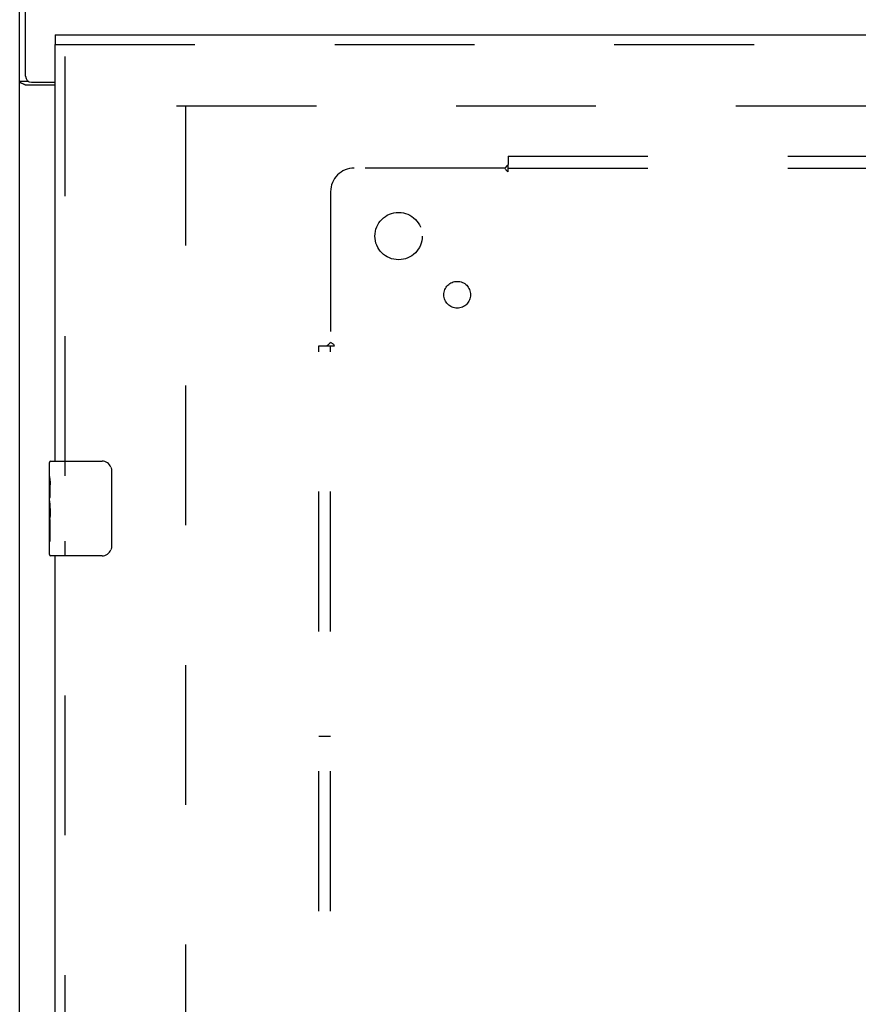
# Model space of a CAD drawing. Header units: inches. Extents: x 0 to 268, y 0 to 174.
# Tile 38 of 125: x 48 to 57, y 118 to 129. Entities that reach past the tile are written whole.
import ezdxf

# ---------------------------------------------------------------- set-up
doc = ezdxf.new("R2010")
doc.units = ezdxf.units.IN
doc.header["$LTSCALE"] = 14.754949
doc.header["$MEASUREMENT"] = 0
doc.linetypes.add('HIDDEN', pattern=[0.2, 0.1, -0.1])
doc.layers.get('0').update_dxf_attribs({"linetype": 'CONTINUOUS'})
for name, color, linetype in [('DEFAULT_2', 8, 'HIDDEN'), ('LEFT_OR_SECONDARY_DOOR_ASSEMBLY', 7, 'CONTINUOUS'), ('SUBPANEL', 7, 'CONTINUOUS')]:
    doc.layers.add(name, color=color, linetype=linetype)

msp = doc.modelspace()

# ---------------------------------------------------------------- linework, layer by layer
at = {"color": 7, "linetype": 'Continuous'}
for p, q in [((48.206, 128.036), (48.206, 131.224)), ((48.143, 47.349), (48.143, 131.099)), ((48.241, 127.98), (48.143, 127.98)), ((48.518, 127.942), (48.204, 127.942)), ((48.268, 127.974), (48.518, 127.974))]:
    msp.add_line(p, q, dxfattribs=at)
for points in [[(48.175, 127.956), (48.171, 127.958), (48.167, 127.959), (48.164, 127.961), (48.161, 127.962), (48.158, 127.964), (48.155, 127.965), (48.153, 127.967), (48.15, 127.968), (48.148, 127.97), (48.147, 127.971), (48.146, 127.973), (48.145, 127.975), (48.144, 127.976), (48.143, 127.978), (48.143, 127.98)], [(48.204, 127.942), (48.202, 127.944), (48.199, 127.946), (48.197, 127.947), (48.193, 127.949), (48.19, 127.95), (48.186, 127.952), (48.182, 127.953), (48.175, 127.956)]]:
    msp.add_lwpolyline(points, dxfattribs=at)
msp.add_arc((48.268, 128.036), 0.0625, 180, 270, dxfattribs=at)
at = {"layer": 'DEFAULT_2', "color": 8, "linetype": 'HIDDEN'}
for p, q in [((49.8, 127.724), (84.768, 127.724)), ((49.893, 127.724), (49.893, 54.724))]:
    msp.add_line(p, q, dxfattribs=at)
at = {"layer": 'LEFT_OR_SECONDARY_DOOR_ASSEMBLY', "color": 7, "linetype": 'Continuous'}
for p, q in [((48.518, 128.474), (48.518, 128.37)), ((48.458, 123.813), (48.458, 123.959)), ((48.473, 123.974), (49.013, 123.974)), ((49.113, 123.874), (49.113, 123.074)), ((48.458, 123.555), (48.458, 123.812)), ((48.464, 123.757), (48.458, 123.757)), ((48.465, 123.589), (48.465, 123.725)), ((48.458, 123.589), (48.465, 123.589)), ((48.458, 122.989), (48.458, 123.552)), ((48.46, 123.526), (48.458, 123.526)), ((48.458, 123.394), (48.464, 123.394)), ((48.458, 123.358), (48.465, 123.358)), ((48.465, 123.128), (48.465, 123.358)), ((48.458, 123.295), (48.465, 123.295)), ((48.458, 123.128), (48.465, 123.128)), ((49.013, 122.974), (48.473, 122.974))]:
    msp.add_line(p, q, dxfattribs=at)
at = {"layer": 'LEFT_OR_SECONDARY_DOOR_ASSEMBLY', "color": 3, "linetype": 'Continuous'}
for p, q in [((48.518, 128.474), (85.456, 128.474)), ((48.518, 123.974), (48.518, 128.37)), ((48.518, 102.474), (48.518, 122.974))]:
    msp.add_line(p, q, dxfattribs=at)
at = {"layer": 'LEFT_OR_SECONDARY_DOOR_ASSEMBLY', "color": 8, "linetype": 'HIDDEN'}
for p, q in [((48.518, 128.37), (85.456, 128.37)), ((48.622, 123.819), (48.622, 128.37)), ((48.622, 102.319), (48.622, 123.129))]:
    msp.add_line(p, q, dxfattribs=at)
at = {"layer": 'LEFT_OR_SECONDARY_DOOR_ASSEMBLY', "color": 7, "linetype": 'Continuous'}
for points in [[(49.107, 123.91), (49.109, 123.904), (49.11, 123.898), (49.112, 123.892), (49.112, 123.886), (49.113, 123.88), (49.113, 123.874)], [(48.458, 123.813), (48.458, 123.809), (48.459, 123.805), (48.459, 123.799), (48.461, 123.786)], [(48.461, 123.786), (48.462, 123.778), (48.463, 123.77), (48.464, 123.762)], [(48.464, 123.762), (48.464, 123.753), (48.465, 123.744), (48.465, 123.734), (48.465, 123.725)], [(48.458, 123.555), (48.459, 123.547), (48.459, 123.538), (48.46, 123.528)], [(48.46, 123.528), (48.463, 123.494), (48.463, 123.482), (48.464, 123.47), (48.465, 123.457), (48.465, 123.444), (48.465, 123.432), (48.465, 123.419), (48.465, 123.406), (48.464, 123.393), (48.463, 123.381), (48.463, 123.369)], [(49.113, 123.074), (49.113, 123.067), (49.112, 123.061), (49.112, 123.055), (49.11, 123.049), (49.109, 123.043), (49.107, 123.037)]]:
    msp.add_lwpolyline(points, dxfattribs=at)
for centre, radius, start, end in [((48.473, 123.959), 0.015, 90, 180), ((49.013, 123.874), 0.1, 21.1999, 90), ((48.473, 122.989), 0.015, 180, 270), ((49.013, 123.074), 0.1, 270, 338.7946)]:
    msp.add_arc(centre, radius, start, end, dxfattribs=at)
msp.add_ellipse((48.721, 123.39), major_axis=(0.263, 0), ratio=0.432808, start_param=3.141593, end_param=3.321581, dxfattribs=at)
at = {"layer": 'SUBPANEL', "color": 8, "linetype": 'HIDDEN'}
for p, q in [((53.3, 127.192), (53.3, 127.106)), ((53.3, 127.192), (86.581, 127.192)), ((53.3, 127.027), (53.3, 127.106)), ((53.264, 127.067), (51.675, 127.067)), ((53.3, 127.067), (66.268, 127.067)), ((51.425, 126.817), (51.425, 125.228)), ((51.3, 57.255), (51.3, 125.192)), ((51.3, 125.192), (51.386, 125.192)), ((51.386, 125.192), (51.465, 125.192)), ((51.425, 57.255), (51.425, 125.192)), ((51.425, 121.067), (51.3, 121.067))]:
    msp.add_line(p, q, dxfattribs=at)
for points in [[(53.3, 127.106), (53.295, 127.099), (53.291, 127.094), (53.287, 127.09), (53.283, 127.086), (53.275, 127.078)], [(53.275, 127.078), (53.27, 127.073), (53.264, 127.067)], [(53.3, 127.027), (53.293, 127.029), (53.288, 127.033), (53.284, 127.038), (53.28, 127.043), (53.277, 127.049), (53.273, 127.055), (53.269, 127.061), (53.264, 127.067)], [(51.405, 125.209), (51.414, 125.217), (51.419, 125.222), (51.425, 125.228)], [(51.465, 125.192), (51.463, 125.199), (51.459, 125.204), (51.454, 125.208), (51.449, 125.212), (51.443, 125.215), (51.437, 125.219), (51.431, 125.223), (51.425, 125.228)], [(51.386, 125.192), (51.392, 125.197), (51.398, 125.201), (51.402, 125.205), (51.405, 125.209)]]:
    msp.add_lwpolyline(points, dxfattribs=at)
for centre, radius in [((52.143, 126.349), 0.25), ((52.762, 125.73), 0.141)]:
    msp.add_circle(centre, radius, dxfattribs=at)
msp.add_arc((51.675, 126.817), 0.25, 90, 180, dxfattribs=at)

doc.saveas('drawing.dxf')
